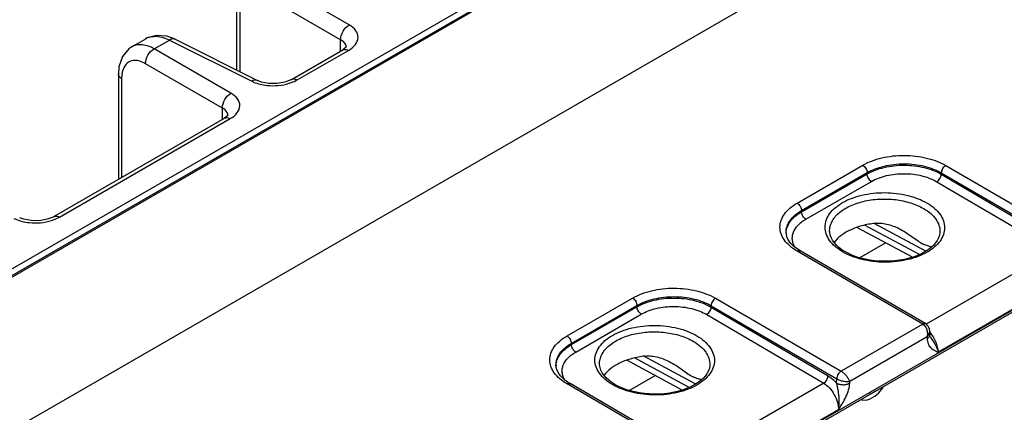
# Model space of a CAD drawing. Header units: inches. Extents: x 0 to 34, y 0 to 22.
# Tile 55 of 137: x 4.328 to 6.722, y 18.096 to 19.051. Entities that reach past the tile are written whole.
import ezdxf

# ---------------------------------------------------------------- set-up
doc = ezdxf.new("R2010")
doc.units = ezdxf.units.IN
doc.header["$LTSCALE"] = 1.87
doc.header["$MEASUREMENT"] = 0
doc.layers.get('0').update_dxf_attribs({"linetype": 'CONTINUOUS'})

msp = doc.modelspace()

# ---------------------------------------------------------------- linework, layer by layer
at = {"color": 7, "linetype": 'CONTINUOUS'}
for p, q in [((1.8635, 17.0328), (8.0567, 20.6087)), ((3.3956, 17.901), (8.069, 20.5994)), ((3.4011, 17.9006), (8.0745, 20.5989)), ((8.4087, 20.4192), (3.7297, 17.7176)), ((4.7648, 17.1987), (9.1932, 19.7556)), ((4.7677, 17.2052), (9.1961, 19.7621)), ((5.1297, 19.0383), (4.9429, 19.1461)), ((5.1088, 19.0021), (4.9221, 19.11)), ((4.8558, 19.0854), (4.8558, 18.9287)), ((4.8637, 19.0738), (4.8637, 18.9247)), ((4.6382, 19.0067), (4.6347, 19.0048)), ((4.7063, 19.0034), (4.686, 19.0109)), ((4.6008, 18.9852), (4.5937, 18.9804)), ((4.6008, 18.9852), (4.6348, 19.0048)), ((4.6554, 18.9801), (4.6924, 19.0015)), ((4.6924, 19.0015), (4.8927, 18.9014)), ((4.7063, 19.0034), (4.9066, 18.9033)), ((5.1088, 18.9748), (5.1088, 19.0021)), ((5.1211, 18.9832), (5.1137, 18.9776)), ((5.1223, 18.9838), (5.1223, 18.9839)), ((4.8422, 18.8723), (4.6554, 18.9801)), ((4.9894, 18.9058), (5.1137, 18.9776)), ((5.0034, 18.9047), (5.1278, 18.9765)), ((5.1137, 18.9776), (5.1137, 18.9776)), ((4.8213, 18.8361), (4.6346, 18.944)), ((4.5683, 18.9194), (4.5683, 18.6627)), ((4.5762, 18.9078), (4.5762, 18.6672)), ((4.9066, 18.9033), (4.9066, 18.9033)), ((4.8213, 18.8088), (4.8213, 18.8361)), ((4.8336, 18.8172), (4.8262, 18.8116)), ((4.8348, 18.8178), (4.8348, 18.8179)), ((4.4112, 18.572), (4.8262, 18.8116)), ((4.4253, 18.5709), (4.8403, 18.8105)), ((4.8262, 18.8116), (4.8262, 18.8116)), ((6.2186, 18.6049), (6.3782, 18.6971)), ((6.5797, 18.6966), (6.8848, 18.5188)), ((6.2291, 18.5868), (6.3887, 18.679)), ((6.2292, 18.5838), (6.3887, 18.6759)), ((6.3887, 18.6759), (6.3887, 18.679)), ((6.569, 18.675), (6.569, 18.6784)), ((6.569, 18.6784), (6.8741, 18.5007)), ((6.569, 18.675), (6.8533, 18.508)), ((6.2397, 18.5657), (6.3992, 18.6578)), ((6.5583, 18.6569), (6.8426, 18.4899)), ((6.2292, 18.5838), (6.2291, 18.5868)), ((6.5315, 18.4877), (6.4057, 18.5554)), ((6.1918, 18.5334), (6.1918, 18.5334)), ((6.2976, 18.5366), (6.2976, 18.5366)), ((6.4989, 18.4731), (6.3637, 18.5459)), ((6.5159, 18.4796), (6.3825, 18.5513)), ((6.5657, 18.5351), (6.5657, 18.5351)), ((6.3698, 18.4721), (6.433, 18.5086)), ((6.5238, 18.3104), (6.2186, 18.4881)), ((6.5313, 18.3111), (6.2261, 18.4888)), ((6.8426, 18.4899), (6.5321, 18.3106)), ((6.8786, 18.4253), (6.5618, 18.2424)), ((5.6591, 18.2819), (5.8187, 18.374)), ((6.0202, 18.3735), (6.3253, 18.1958)), ((5.6696, 18.2638), (5.8292, 18.3559)), ((5.6697, 18.2607), (5.8292, 18.3528)), ((5.8292, 18.3528), (5.8292, 18.3559)), ((6.0095, 18.352), (6.0095, 18.3554)), ((6.0095, 18.3554), (6.3147, 18.1776)), ((6.0095, 18.352), (6.2938, 18.1849)), ((5.6802, 18.2426), (5.8397, 18.3347)), ((5.9988, 18.3339), (6.2831, 18.1668)), ((6.5238, 18.3104), (6.3253, 18.1958)), ((6.5314, 18.3111), (6.53, 18.3116)), ((6.541, 18.2936), (6.5411, 18.285)), ((6.5344, 18.2798), (6.3464, 18.1712)), ((6.5344, 18.2798), (6.5345, 18.2755)), ((6.5424, 18.2793), (6.5424, 18.2793)), ((5.6697, 18.2607), (5.6696, 18.2638)), ((5.9394, 18.1501), (5.8042, 18.2228)), ((5.9564, 18.1565), (5.823, 18.2282)), ((5.972, 18.1647), (5.8462, 18.2324)), ((5.6323, 18.2104), (5.6323, 18.2104)), ((5.7381, 18.2135), (5.7381, 18.2135)), ((6.0062, 18.2121), (6.0062, 18.212)), ((5.8103, 18.1491), (5.8735, 18.1855)), ((6.3145, 18.1671), (6.3147, 18.1776)), ((6.3463, 18.1668), (6.3464, 18.1712)), ((5.9643, 17.9873), (5.6591, 18.1651)), ((5.9718, 17.9881), (5.6666, 18.1658)), ((6.2831, 18.1668), (5.9726, 17.9875)), ((6.4077, 18.1469), (6.3959, 18.1401)), ((6.4074, 18.1471), (6.4077, 18.1469)), ((6.4088, 18.1479), (6.4077, 18.1469)), ((6.4175, 18.1433), (6.4272, 18.1559)), ((6.4272, 18.1559), (6.4289, 18.1595)), ((6.374, 18.1279), (6.3763, 18.1265)), ((6.3747, 18.1282), (6.3763, 18.1265)), ((6.3763, 18.1265), (6.3861, 18.1253)), ((6.3861, 18.1253), (6.3959, 18.1286)), ((6.3959, 18.1401), (6.3947, 18.1398)), ((6.3956, 18.1403), (6.3959, 18.1401)), ((6.3959, 18.1286), (6.4077, 18.1354)), ((6.4077, 18.1354), (6.4175, 18.1433)), ((6.3191, 18.1022), (6.0023, 17.9193))]:
    msp.add_line(p, q, dxfattribs=at)
for points in [[(4.686, 19.0109), (4.661, 19.013), (4.6382, 19.0067)], [(5.1224, 18.9846), (5.1225, 18.985), (5.1211, 18.9832)], [(4.5937, 18.9804), (4.5781, 18.9616), (4.5696, 18.9364), (4.5683, 18.9194)], [(4.9894, 18.9058), (4.9878, 18.9049), (4.9733, 18.8993), (4.9544, 18.896), (4.9344, 18.8961), (4.9167, 18.8994), (4.9066, 18.9033)], [(4.8349, 18.8186), (4.835, 18.819), (4.8336, 18.8172)], [(4.4112, 18.572), (4.4097, 18.5711), (4.3951, 18.5655), (4.3763, 18.5622), (4.3562, 18.5623), (4.3385, 18.5656), (4.3285, 18.5695)], [(6.2261, 18.4888), (6.2199, 18.4927), (6.2136, 18.4973), (6.2081, 18.5021), (6.2034, 18.507), (6.1994, 18.5121), (6.1962, 18.5174), (6.1938, 18.5228), (6.1923, 18.5284), (6.1918, 18.5334)], [(6.3346, 18.487), (6.3274, 18.4916), (6.3202, 18.497), (6.3139, 18.5027), (6.3086, 18.5087), (6.3043, 18.5149), (6.301, 18.5213), (6.2988, 18.5278), (6.2977, 18.5345), (6.2976, 18.5366)], [(6.5657, 18.5351), (6.5656, 18.5332), (6.5646, 18.5267), (6.5625, 18.5203), (6.5593, 18.514), (6.5552, 18.508), (6.5501, 18.5022), (6.5441, 18.4966), (6.5371, 18.4913), (6.5293, 18.4863), (6.5207, 18.4817), (6.5113, 18.4775), (6.5013, 18.4738), (6.4906, 18.4706), (6.4794, 18.4679), (6.4678, 18.4659), (6.4559, 18.4644), (6.4438, 18.4635), (6.4315, 18.4633), (6.4193, 18.4636), (6.4071, 18.4647), (6.3952, 18.4663), (6.3836, 18.4685), (6.3725, 18.4713), (6.3618, 18.4746), (6.3517, 18.4785), (6.3424, 18.4828), (6.3346, 18.487)], [(6.541, 18.2936), (6.5407, 18.2965), (6.5401, 18.2997), (6.539, 18.3026), (6.5375, 18.3053), (6.5357, 18.3076), (6.5336, 18.3096), (6.5314, 18.3111)], [(6.5424, 18.2793), (6.5422, 18.2798), (6.5418, 18.2806), (6.5415, 18.2817), (6.5412, 18.2833), (6.5411, 18.285)], [(5.6666, 18.1658), (5.6604, 18.1697), (5.6541, 18.1742), (5.6486, 18.179), (5.6439, 18.184), (5.6399, 18.1891), (5.6367, 18.1944), (5.6343, 18.1998), (5.6328, 18.2054), (5.6323, 18.2104)], [(5.7751, 18.164), (5.7679, 18.1686), (5.7607, 18.174), (5.7544, 18.1797), (5.7491, 18.1857), (5.7448, 18.1919), (5.7415, 18.1982), (5.7393, 18.2048), (5.7382, 18.2115), (5.7381, 18.2135)], [(6.0062, 18.2121), (6.0061, 18.2102), (6.0051, 18.2036), (6.003, 18.1972), (5.9998, 18.191), (5.9957, 18.185), (5.9906, 18.1791), (5.9846, 18.1736), (5.9776, 18.1683), (5.9698, 18.1633), (5.9612, 18.1587), (5.9518, 18.1545), (5.9418, 18.1508), (5.9311, 18.1476), (5.9199, 18.1449), (5.9083, 18.1428), (5.8964, 18.1413), (5.8843, 18.1404), (5.872, 18.1402), (5.8598, 18.1406), (5.8476, 18.1416), (5.8357, 18.1432), (5.8241, 18.1455), (5.813, 18.1483), (5.8023, 18.1516), (5.7923, 18.1554), (5.7829, 18.1597), (5.7751, 18.164)]]:
    msp.add_lwpolyline(points, dxfattribs=at)
for centre, radius, start, end in [((4.656, 18.968), 0.0425, 107.0204, 119.9398), ((4.6197, 18.9522), 0.038, 106.2691, 119.8368), ((5.1072, 18.9839), 0.0152, 3.0837, 14.1724), ((5.1073, 18.9839), 0.015, 359.9884, 3.0412), ((4.8197, 18.8179), 0.0152, 3.0837, 14.1724), ((4.8198, 18.8179), 0.015, 359.9884, 3.0412), ((6.2351, 18.5314), 0.0432, 177.3306, 179.169), ((5.6756, 18.2084), 0.0432, 177.3306, 179.169), ((6.3255, 18.1963), 0.0216, 239.9252, 240.1386)]:
    msp.add_arc(centre, radius, start, end, dxfattribs=at)
for points, knots in [([(5.1088, 19.0021), (5.1086, 19.0093), (5.1133, 19.0237), (5.1234, 19.0349), (5.1297, 19.0383)], [0, 0, 0, 0, 0.499994, 1, 1, 1, 1]), ([(5.1278, 18.9765), (5.1342, 18.9802), (5.1452, 18.9885), (5.1534, 19.0074), (5.1465, 19.0266), (5.1359, 19.0347), (5.1297, 19.0383)], [0, 0, 0, 0, 0.282398, 0.508681, 0.729143, 1, 1, 1, 1]), ([(4.6436, 19.0087), (4.6471, 19.0097), (4.6638, 19.0126), (4.6809, 19.0073), (4.6924, 19.0015)], [0, 0, 0, 0, 0.22406, 1, 1, 1, 1]), ([(4.6554, 18.9801), (4.6515, 18.9824), (4.6372, 18.9893), (4.62, 18.9919), (4.6091, 18.9887)], [0, 0, 0, 0, 0.287044, 1, 1, 1, 1]), ([(4.7063, 19.0034), (4.7054, 19.0038), (4.7007, 19.0053), (4.6956, 19.0034), (4.6924, 19.0015)], [0, 0, 0, 0, 0.222633, 1, 1, 1, 1]), ([(5.1219, 18.9876), (5.1215, 18.989), (5.119, 18.9952), (5.1134, 18.9996), (5.1088, 19.0021)], [0, 0, 0, 0, 0.220033, 1, 1, 1, 1]), ([(4.6346, 18.944), (4.6344, 18.9511), (4.639, 18.9655), (4.6491, 18.9767), (4.6554, 18.9801)], [0, 0, 0, 0, 0.499994, 1, 1, 1, 1]), ([(5.1137, 18.9776), (5.1147, 18.9781), (5.1193, 18.9798), (5.1245, 18.9783), (5.1278, 18.9765)], [0, 0, 0, 0, 0.222728, 1, 1, 1, 1]), ([(4.6346, 18.944), (4.6244, 18.9498), (4.6057, 18.9557), (4.5857, 18.9432), (4.5807, 18.9332), (4.579, 18.9279)], [0, 0, 0, 0, 0.522796, 0.748226, 1, 1, 1, 1]), ([(4.5762, 18.9078), (4.575, 18.9086), (4.5712, 18.9113), (4.5683, 18.916), (4.5683, 18.9194)], [0, 0, 0, 0, 0.291467, 1, 1, 1, 1]), ([(4.9004, 18.9043), (4.8998, 18.9043), (4.8971, 18.9037), (4.8945, 18.9026), (4.8927, 18.9014)], [0, 0, 0, 0, 0.230672, 1, 1, 1, 1]), ([(4.8927, 18.9014), (4.8942, 18.9007), (4.9007, 18.8977), (4.9076, 18.8955), (4.9129, 18.8942)], [0, 0, 0, 0, 0.237162, 1, 1, 1, 1]), ([(4.9129, 18.8942), (4.9186, 18.8928), (4.9421, 18.8889), (4.9666, 18.891), (4.9837, 18.8963)], [0, 0, 0, 0, 0.246524, 1, 1, 1, 1]), ([(4.9837, 18.8963), (4.9855, 18.8969), (4.9923, 18.8991), (4.9989, 18.9021), (5.0034, 18.9047)], [0, 0, 0, 0, 0.262268, 1, 1, 1, 1]), ([(4.9894, 18.9058), (4.9903, 18.9063), (4.9949, 18.9081), (5.0001, 18.9065), (5.0034, 18.9047)], [0, 0, 0, 0, 0.222733, 1, 1, 1, 1]), ([(4.8213, 18.8361), (4.8211, 18.8433), (4.8258, 18.8577), (4.8359, 18.8689), (4.8422, 18.8723)], [0, 0, 0, 0, 0.499994, 1, 1, 1, 1]), ([(4.8403, 18.8105), (4.8467, 18.8142), (4.8577, 18.8225), (4.8659, 18.8414), (4.859, 18.8606), (4.8484, 18.8687), (4.8422, 18.8723)], [0, 0, 0, 0, 0.282398, 0.508681, 0.729143, 1, 1, 1, 1]), ([(4.8344, 18.8216), (4.834, 18.823), (4.8314, 18.8292), (4.8259, 18.8336), (4.8213, 18.8361)], [0, 0, 0, 0, 0.220033, 1, 1, 1, 1]), ([(4.8262, 18.8116), (4.8272, 18.8121), (4.8318, 18.8138), (4.837, 18.8123), (4.8403, 18.8105)], [0, 0, 0, 0, 0.222728, 1, 1, 1, 1]), ([(6.3782, 18.6971), (6.3851, 18.7011), (6.4001, 18.7081), (6.4247, 18.7155), (6.4513, 18.7201), (6.4789, 18.7216), (6.5065, 18.7199), (6.5331, 18.7152), (6.5577, 18.7077), (6.5728, 18.7006), (6.5797, 18.6966)], [0, 0, 0, 0, 0.1141, 0.237195, 0.366768, 0.499736, 0.63274, 0.762419, 0.885682, 1, 1, 1, 1]), ([(6.3782, 18.6971), (6.3796, 18.6962), (6.3824, 18.6939), (6.3857, 18.6894), (6.388, 18.6843), (6.3887, 18.6807), (6.3887, 18.679)], [0, 0, 0, 0, 0.236976, 0.499189, 0.761843, 1, 1, 1, 1]), ([(6.3887, 18.679), (6.3949, 18.6825), (6.4084, 18.6888), (6.4304, 18.6955), (6.4541, 18.6996), (6.4789, 18.7009), (6.5036, 18.6995), (6.5274, 18.6952), (6.5493, 18.6884), (6.5628, 18.682), (6.569, 18.6784)], [0, 0, 0, 0, 0.114145, 0.237238, 0.36678, 0.499705, 0.63267, 0.762331, 0.885612, 1, 1, 1, 1]), ([(6.3887, 18.6759), (6.3949, 18.6794), (6.4084, 18.6857), (6.4304, 18.6923), (6.4542, 18.6963), (6.4789, 18.6976), (6.5036, 18.6961), (6.5274, 18.6918), (6.5493, 18.685), (6.5628, 18.6786), (6.569, 18.675)], [0, 0, 0, 0, 0.114008, 0.237036, 0.366572, 0.499533, 0.632558, 0.762282, 0.885608, 1, 1, 1, 1]), ([(6.5797, 18.6966), (6.5782, 18.6957), (6.5753, 18.6933), (6.572, 18.6889), (6.5697, 18.6838), (6.569, 18.6802), (6.569, 18.6784)], [0, 0, 0, 0, 0.236844, 0.499187, 0.761971, 1, 1, 1, 1]), ([(6.3992, 18.6578), (6.3978, 18.6586), (6.395, 18.661), (6.3917, 18.6655), (6.3894, 18.6705), (6.3887, 18.6741), (6.3887, 18.6759)], [0, 0, 0, 0, 0.237244, 0.499463, 0.761973, 1, 1, 1, 1]), ([(6.3992, 18.6578), (6.4047, 18.6609), (6.4166, 18.6664), (6.443, 18.6744), (6.4788, 18.6781), (6.5146, 18.674), (6.541, 18.6658), (6.5529, 18.6601), (6.5583, 18.6569)], [0, 0, 0, 0, 0.114151, 0.23728, 0.499471, 0.761948, 0.885415, 1, 1, 1, 1]), ([(6.5583, 18.6569), (6.5598, 18.6578), (6.5626, 18.6602), (6.5659, 18.6646), (6.5683, 18.6697), (6.569, 18.6733), (6.569, 18.675)], [0, 0, 0, 0, 0.236981, 0.49946, 0.762231, 1, 1, 1, 1]), ([(6.329, 18.4865), (6.3226, 18.4902), (6.311, 18.4983), (6.2972, 18.513), (6.2885, 18.5293), (6.2854, 18.5465), (6.2885, 18.5637), (6.2972, 18.5799), (6.311, 18.5945), (6.3293, 18.6071), (6.3514, 18.6173), (6.3764, 18.6249), (6.4036, 18.6295), (6.4317, 18.6309), (6.4599, 18.6292), (6.487, 18.6243), (6.5121, 18.6165), (6.5274, 18.6092), (6.5345, 18.6051)], [0, 0, 0, 0, 0.060535, 0.114796, 0.163682, 0.209358, 0.254958, 0.303643, 0.357634, 0.417884, 0.484272, 0.555879, 0.631259, 0.708625, 0.786036, 0.861544, 0.933354, 1, 1, 1, 1]), ([(6.2186, 18.4881), (6.2123, 18.4917), (6.201, 18.4996), (6.1874, 18.514), (6.1789, 18.5298), (6.1759, 18.5466), (6.1788, 18.5634), (6.1874, 18.5792), (6.201, 18.5935), (6.2123, 18.6013), (6.2186, 18.6049)], [0, 0, 0, 0, 0.144884, 0.274626, 0.39142, 0.500515, 0.609515, 0.726059, 0.855466, 1, 1, 1, 1]), ([(6.2186, 18.6049), (6.2201, 18.6041), (6.2229, 18.6017), (6.2262, 18.5972), (6.2284, 18.5922), (6.2291, 18.5885), (6.2291, 18.5868)], [0, 0, 0, 0, 0.236976, 0.499189, 0.761843, 1, 1, 1, 1]), ([(6.2976, 18.5366), (6.2975, 18.5404), (6.2984, 18.5484), (6.3027, 18.5598), (6.3098, 18.5707), (6.3234, 18.5847), (6.3466, 18.5991), (6.3803, 18.6104), (6.4181, 18.6157), (6.4571, 18.6145), (6.4939, 18.6069), (6.5165, 18.5974), (6.5265, 18.5915)], [0, 0, 0, 0, 0.043179, 0.087918, 0.135696, 0.187501, 0.304299, 0.437568, 0.58172, 0.728932, 0.870821, 1, 1, 1, 1]), ([(6.5345, 18.6051), (6.5409, 18.6013), (6.5524, 18.5932), (6.5663, 18.5785), (6.575, 18.5623), (6.578, 18.5451), (6.575, 18.5279), (6.5663, 18.5117), (6.5524, 18.4971), (6.5341, 18.4845), (6.5121, 18.4742), (6.487, 18.4667), (6.4599, 18.4621), (6.4317, 18.4606), (6.4035, 18.4623), (6.3764, 18.4672), (6.3514, 18.475), (6.336, 18.4823), (6.329, 18.4865)], [0, 0, 0, 0, 0.060535, 0.114796, 0.163682, 0.209358, 0.254958, 0.303643, 0.357634, 0.417884, 0.484272, 0.555879, 0.631259, 0.708625, 0.786036, 0.861544, 0.933354, 1, 1, 1, 1]), ([(6.1918, 18.5334), (6.1917, 18.5384), (6.1932, 18.5488), (6.2008, 18.5633), (6.2131, 18.5764), (6.2234, 18.5835), (6.2291, 18.5868)], [0, 0, 0, 0, 0.218502, 0.451379, 0.710202, 1, 1, 1, 1]), ([(6.1919, 18.5334), (6.1922, 18.5382), (6.1943, 18.548), (6.2021, 18.5615), (6.214, 18.5739), (6.2238, 18.5806), (6.2292, 18.5838)], [0, 0, 0, 0, 0.218431, 0.452595, 0.71182, 1, 1, 1, 1]), ([(6.2397, 18.5657), (6.2383, 18.5665), (6.2355, 18.5689), (6.2322, 18.5734), (6.2299, 18.5784), (6.2293, 18.5821), (6.2292, 18.5838)], [0, 0, 0, 0, 0.237244, 0.499463, 0.761973, 1, 1, 1, 1]), ([(6.5265, 18.5915), (6.5324, 18.588), (6.5433, 18.5804), (6.5561, 18.5666), (6.5641, 18.5513), (6.5658, 18.5403), (6.5657, 18.5351)], [0, 0, 0, 0, 0.289471, 0.548546, 0.781743, 1, 1, 1, 1]), ([(4.3145, 18.5676), (4.3161, 18.5669), (4.3226, 18.5639), (4.3294, 18.5617), (4.3347, 18.5604)], [0, 0, 0, 0, 0.237162, 1, 1, 1, 1]), ([(4.3347, 18.5604), (4.3404, 18.559), (4.3639, 18.5551), (4.3885, 18.5572), (4.4056, 18.5625)], [0, 0, 0, 0, 0.246524, 1, 1, 1, 1]), ([(4.4056, 18.5625), (4.4074, 18.563), (4.4141, 18.5653), (4.4207, 18.5683), (4.4253, 18.5709)], [0, 0, 0, 0, 0.262268, 1, 1, 1, 1]), ([(4.4113, 18.572), (4.4122, 18.5725), (4.4168, 18.5742), (4.422, 18.5727), (4.4253, 18.5709)], [0, 0, 0, 0, 0.222733, 1, 1, 1, 1]), ([(6.2134, 18.4975), (6.2116, 18.5003), (6.2088, 18.5061), (6.2066, 18.5154), (6.2068, 18.5249), (6.2102, 18.5376), (6.2183, 18.5493), (6.2294, 18.5592), (6.2361, 18.5636), (6.2397, 18.5657)], [0, 0, 0, 0, 0.119815, 0.233742, 0.345688, 0.459924, 0.708518, 0.848618, 1, 1, 1, 1]), ([(6.4081, 18.5558), (6.3973, 18.5545), (6.3767, 18.5508), (6.3485, 18.5407), (6.3252, 18.5271), (6.313, 18.5152), (6.3085, 18.5088)], [0, 0, 0, 0, 0.287227, 0.554479, 0.79318, 1, 1, 1, 1]), ([(6.4081, 18.5558), (6.4134, 18.5564), (6.4244, 18.5564), (6.4405, 18.5534), (6.456, 18.548), (6.4659, 18.5433), (6.4707, 18.5407)], [0, 0, 0, 0, 0.248677, 0.49821, 0.748775, 1, 1, 1, 1]), ([(6.4707, 18.5407), (6.4757, 18.538), (6.4854, 18.5322), (6.4991, 18.5226), (6.512, 18.5131), (6.5208, 18.5075), (6.5252, 18.5052)], [0, 0, 0, 0, 0.261087, 0.520169, 0.77201, 1, 1, 1, 1]), ([(6.5458, 18.4982), (6.5427, 18.499), (6.5377, 18.5002), (6.5308, 18.5026), (6.5271, 18.5042), (6.5252, 18.5052)], [0, 0, 0, 0, 0.438312, 0.700526, 1, 1, 1, 1]), ([(6.2186, 18.4881), (6.2193, 18.4885), (6.2206, 18.4891), (6.2226, 18.4896), (6.2245, 18.4895), (6.2256, 18.4891), (6.2261, 18.4888)], [0, 0, 0, 0, 0.290323, 0.549714, 0.782684, 1, 1, 1, 1]), ([(5.8187, 18.374), (5.8256, 18.378), (5.8406, 18.385), (5.8652, 18.3925), (5.8918, 18.397), (5.9194, 18.3985), (5.947, 18.3969), (5.9736, 18.3922), (5.9982, 18.3846), (6.0133, 18.3775), (6.0202, 18.3735)], [0, 0, 0, 0, 0.1141, 0.237195, 0.366768, 0.499736, 0.63274, 0.762419, 0.885682, 1, 1, 1, 1]), ([(5.8187, 18.374), (5.8201, 18.3732), (5.8229, 18.3708), (5.8262, 18.3663), (5.8285, 18.3613), (5.8292, 18.3576), (5.8292, 18.3559)], [0, 0, 0, 0, 0.236976, 0.499189, 0.761843, 1, 1, 1, 1]), ([(5.8292, 18.3559), (5.8354, 18.3595), (5.8489, 18.3658), (5.8709, 18.3725), (5.8946, 18.3765), (5.9194, 18.3779), (5.9441, 18.3764), (5.9679, 18.3722), (5.9899, 18.3654), (6.0033, 18.359), (6.0095, 18.3554)], [0, 0, 0, 0, 0.114145, 0.237238, 0.36678, 0.499705, 0.63267, 0.762331, 0.885612, 1, 1, 1, 1]), ([(5.8292, 18.3528), (5.8354, 18.3564), (5.8489, 18.3626), (5.8709, 18.3692), (5.8947, 18.3732), (5.9194, 18.3745), (5.9441, 18.373), (5.9679, 18.3688), (5.9898, 18.362), (6.0033, 18.3556), (6.0095, 18.352)], [0, 0, 0, 0, 0.114008, 0.237036, 0.366572, 0.499533, 0.632558, 0.762282, 0.885608, 1, 1, 1, 1]), ([(6.0202, 18.3735), (6.0187, 18.3727), (6.0158, 18.3703), (6.0125, 18.3658), (6.0102, 18.3607), (6.0095, 18.3571), (6.0095, 18.3554)], [0, 0, 0, 0, 0.236844, 0.499187, 0.761971, 1, 1, 1, 1]), ([(5.8397, 18.3347), (5.8383, 18.3356), (5.8355, 18.3379), (5.8322, 18.3424), (5.8299, 18.3475), (5.8292, 18.3511), (5.8292, 18.3528)], [0, 0, 0, 0, 0.237244, 0.499463, 0.761973, 1, 1, 1, 1]), ([(5.8397, 18.3347), (5.8452, 18.3379), (5.8571, 18.3434), (5.8835, 18.3513), (5.9193, 18.3551), (5.9551, 18.351), (5.9815, 18.3427), (5.9934, 18.3371), (5.9988, 18.3339)], [0, 0, 0, 0, 0.114151, 0.23728, 0.499471, 0.761948, 0.885415, 1, 1, 1, 1]), ([(5.9988, 18.3339), (6.0003, 18.3348), (6.0031, 18.3371), (6.0064, 18.3416), (6.0088, 18.3467), (6.0095, 18.3503), (6.0095, 18.352)], [0, 0, 0, 0, 0.236981, 0.49946, 0.762231, 1, 1, 1, 1]), ([(5.7695, 18.1634), (5.7631, 18.1672), (5.7515, 18.1753), (5.7377, 18.19), (5.729, 18.2062), (5.7259, 18.2234), (5.729, 18.2406), (5.7377, 18.2568), (5.7515, 18.2714), (5.7698, 18.284), (5.7919, 18.2943), (5.8169, 18.3019), (5.8441, 18.3064), (5.8722, 18.3079), (5.9004, 18.3062), (5.9275, 18.3013), (5.9526, 18.2935), (5.9679, 18.2862), (5.975, 18.2821)], [0, 0, 0, 0, 0.060535, 0.114796, 0.163682, 0.209358, 0.254958, 0.303643, 0.357634, 0.417884, 0.484272, 0.555879, 0.631259, 0.708625, 0.786036, 0.861544, 0.933354, 1, 1, 1, 1]), ([(5.7381, 18.2135), (5.738, 18.2174), (5.7389, 18.2253), (5.7432, 18.2368), (5.7503, 18.2477), (5.7639, 18.2616), (5.7872, 18.2761), (5.8208, 18.2874), (5.8586, 18.2927), (5.8976, 18.2914), (5.9344, 18.2839), (5.957, 18.2743), (5.967, 18.2685)], [0, 0, 0, 0, 0.043179, 0.087918, 0.135696, 0.187501, 0.304299, 0.437568, 0.58172, 0.728932, 0.870821, 1, 1, 1, 1]), ([(6.53, 18.3116), (6.5291, 18.3119), (6.5268, 18.3118), (6.5248, 18.3109), (6.5238, 18.3104)], [0, 0, 0, 0, 0.456619, 1, 1, 1, 1]), ([(6.5313, 18.3111), (6.5308, 18.3114), (6.5297, 18.3118), (6.5278, 18.3119), (6.5258, 18.3114), (6.5244, 18.3108), (6.5238, 18.3104)], [0, 0, 0, 0, 0.217316, 0.450286, 0.709676, 1, 1, 1, 1]), ([(6.5238, 18.3104), (6.5285, 18.3076), (6.5327, 18.3011), (6.5348, 18.293), (6.5355, 18.2871), (6.5351, 18.2826), (6.5344, 18.2798)], [0, 0, 0, 0, 0.479289, 0.611923, 0.744389, 1, 1, 1, 1]), ([(6.5344, 18.2798), (6.5364, 18.2818), (6.5396, 18.2859), (6.541, 18.2912), (6.541, 18.2936)], [0, 0, 0, 0, 0.52929, 1, 1, 1, 1]), ([(6.5618, 18.2424), (6.5617, 18.2465), (6.5605, 18.2551), (6.5562, 18.2678), (6.5497, 18.2803), (6.5441, 18.288), (6.541, 18.2916)], [0, 0, 0, 0, 0.226977, 0.477051, 0.739066, 1, 1, 1, 1]), ([(5.6591, 18.1651), (5.6528, 18.1687), (5.6415, 18.1766), (5.6279, 18.1909), (5.6194, 18.2068), (5.6164, 18.2236), (5.6193, 18.2404), (5.6279, 18.2562), (5.6415, 18.2705), (5.6528, 18.2783), (5.6591, 18.2819)], [0, 0, 0, 0, 0.144884, 0.274626, 0.39142, 0.500515, 0.609515, 0.726059, 0.855466, 1, 1, 1, 1]), ([(5.6591, 18.2819), (5.6606, 18.281), (5.6634, 18.2787), (5.6667, 18.2742), (5.6689, 18.2691), (5.6696, 18.2655), (5.6696, 18.2638)], [0, 0, 0, 0, 0.236976, 0.499189, 0.761843, 1, 1, 1, 1]), ([(5.975, 18.2821), (5.9814, 18.2783), (5.9929, 18.2702), (6.0068, 18.2555), (6.0155, 18.2392), (6.0185, 18.222), (6.0155, 18.2048), (6.0068, 18.1886), (5.9929, 18.174), (5.9746, 18.1614), (5.9526, 18.1512), (5.9275, 18.1436), (5.9004, 18.139), (5.8722, 18.1376), (5.844, 18.1393), (5.8169, 18.1442), (5.7919, 18.152), (5.7765, 18.1593), (5.7695, 18.1634)], [0, 0, 0, 0, 0.060535, 0.114796, 0.163682, 0.209358, 0.254958, 0.303643, 0.357634, 0.417884, 0.484272, 0.555879, 0.631259, 0.708625, 0.786036, 0.861544, 0.933354, 1, 1, 1, 1]), ([(5.967, 18.2685), (5.9729, 18.265), (5.9838, 18.2574), (5.9966, 18.2435), (6.0046, 18.2282), (6.0063, 18.2173), (6.0062, 18.2121)], [0, 0, 0, 0, 0.289471, 0.548546, 0.781743, 1, 1, 1, 1]), ([(6.5411, 18.285), (6.5411, 18.2841), (6.5408, 18.2823), (6.5395, 18.2797), (6.5373, 18.2774), (6.5355, 18.2761), (6.5345, 18.2755)], [0, 0, 0, 0, 0.21857, 0.452166, 0.711185, 1, 1, 1, 1]), ([(6.5345, 18.2755), (6.5346, 18.271), (6.5357, 18.2645), (6.5397, 18.2572), (6.5444, 18.2516), (6.552, 18.2465), (6.5585, 18.2438), (6.5618, 18.2424)], [0, 0, 0, 0, 0.290805, 0.418063, 0.537966, 0.768912, 1, 1, 1, 1]), ([(6.5424, 18.2793), (6.5445, 18.2761), (6.5487, 18.2699), (6.5543, 18.2606), (6.5588, 18.2515), (6.5609, 18.2454), (6.5618, 18.2424)], [0, 0, 0, 0, 0.272107, 0.534098, 0.778987, 1, 1, 1, 1]), ([(5.6323, 18.2104), (5.6322, 18.2153), (5.6337, 18.2257), (5.6413, 18.2403), (5.6536, 18.2534), (5.6639, 18.2605), (5.6696, 18.2638)], [0, 0, 0, 0, 0.218502, 0.451379, 0.710202, 1, 1, 1, 1]), ([(5.6324, 18.2104), (5.6327, 18.2151), (5.6348, 18.2249), (5.6426, 18.2385), (5.6545, 18.2508), (5.6643, 18.2576), (5.6697, 18.2607)], [0, 0, 0, 0, 0.218431, 0.452595, 0.71182, 1, 1, 1, 1]), ([(5.6539, 18.1744), (5.6521, 18.1772), (5.6493, 18.183), (5.6471, 18.1924), (5.6473, 18.2018), (5.6507, 18.2146), (5.6588, 18.2263), (5.6699, 18.2361), (5.6766, 18.2405), (5.6802, 18.2426)], [0, 0, 0, 0, 0.119815, 0.233742, 0.345688, 0.459924, 0.708518, 0.848618, 1, 1, 1, 1]), ([(5.6802, 18.2426), (5.6788, 18.2435), (5.676, 18.2459), (5.6727, 18.2503), (5.6704, 18.2554), (5.6698, 18.259), (5.6697, 18.2607)], [0, 0, 0, 0, 0.237244, 0.499463, 0.761973, 1, 1, 1, 1]), ([(5.8486, 18.2327), (5.8378, 18.2315), (5.8172, 18.2277), (5.789, 18.2177), (5.7657, 18.2041), (5.7535, 18.1921), (5.749, 18.1858)], [0, 0, 0, 0, 0.287227, 0.554479, 0.79318, 1, 1, 1, 1]), ([(5.8486, 18.2327), (5.854, 18.2333), (5.8649, 18.2333), (5.881, 18.2303), (5.8965, 18.225), (5.9064, 18.2202), (5.9112, 18.2176)], [0, 0, 0, 0, 0.248677, 0.49821, 0.748775, 1, 1, 1, 1]), ([(5.9112, 18.2176), (5.9162, 18.215), (5.9259, 18.2092), (5.9396, 18.1996), (5.9525, 18.1901), (5.9613, 18.1844), (5.9657, 18.1822)], [0, 0, 0, 0, 0.261087, 0.520169, 0.77201, 1, 1, 1, 1]), ([(6.3253, 18.1958), (6.3238, 18.1949), (6.321, 18.1925), (6.3177, 18.1881), (6.3154, 18.183), (6.3147, 18.1794), (6.3147, 18.1776)], [0, 0, 0, 0, 0.236844, 0.499187, 0.761971, 1, 1, 1, 1]), ([(6.3253, 18.1958), (6.3238, 18.1949), (6.321, 18.1925), (6.3177, 18.188), (6.3154, 18.183), (6.3148, 18.1793), (6.3147, 18.1776)], [0, 0, 0, 0, 0.23658, 0.498909, 0.76183, 1, 1, 1, 1]), ([(6.3464, 18.1712), (6.3456, 18.1735), (6.3432, 18.1782), (6.3383, 18.1848), (6.3323, 18.1909), (6.3277, 18.1944), (6.3253, 18.1958)], [0, 0, 0, 0, 0.216799, 0.47672, 0.750266, 1, 1, 1, 1]), ([(5.9863, 18.1751), (5.9832, 18.1759), (5.9782, 18.1772), (5.9713, 18.1795), (5.9676, 18.1812), (5.9657, 18.1822)], [0, 0, 0, 0, 0.438367, 0.700576, 1, 1, 1, 1]), ([(6.2831, 18.1668), (6.2846, 18.1677), (6.2874, 18.1701), (6.2907, 18.1745), (6.293, 18.1796), (6.2937, 18.1832), (6.2938, 18.1849)], [0, 0, 0, 0, 0.236981, 0.49946, 0.762231, 1, 1, 1, 1]), ([(6.2938, 18.1849), (6.2956, 18.1839), (6.3033, 18.1788), (6.3099, 18.1724), (6.3145, 18.1671)], [0, 0, 0, 0, 0.234431, 1, 1, 1, 1]), ([(6.3147, 18.1776), (6.3171, 18.1762), (6.3224, 18.174), (6.3307, 18.1717), (6.3388, 18.1707), (6.3441, 18.1708), (6.3464, 18.1712)], [0, 0, 0, 0, 0.250301, 0.524327, 0.784175, 1, 1, 1, 1]), ([(5.6591, 18.1651), (5.6598, 18.1654), (5.6611, 18.1661), (5.6631, 18.1665), (5.665, 18.1665), (5.6661, 18.1661), (5.6666, 18.1658)], [0, 0, 0, 0, 0.290323, 0.549714, 0.782684, 1, 1, 1, 1]), ([(6.2831, 18.1668), (6.2883, 18.1638), (6.2982, 18.1553), (6.3095, 18.1393), (6.3172, 18.1212), (6.3192, 18.1083), (6.3191, 18.1022)], [0, 0, 0, 0, 0.237053, 0.499139, 0.761692, 1, 1, 1, 1]), ([(6.3191, 18.1022), (6.3201, 18.1074), (6.3213, 18.1182), (6.3206, 18.1345), (6.3187, 18.1482), (6.3166, 18.1591), (6.3153, 18.1645), (6.3145, 18.1671)], [0, 0, 0, 0, 0.240925, 0.492181, 0.747196, 0.874582, 1, 1, 1, 1]), ([(6.3145, 18.1671), (6.3168, 18.1658), (6.322, 18.1639), (6.3304, 18.1629), (6.3388, 18.1637), (6.344, 18.1656), (6.3463, 18.1668)], [0, 0, 0, 0, 0.237771, 0.501106, 0.76384, 1, 1, 1, 1]), ([(6.3191, 18.1022), (6.3223, 18.1074), (6.3289, 18.1177), (6.3376, 18.1337), (6.3441, 18.15), (6.3462, 18.1614), (6.3463, 18.1668)], [0, 0, 0, 0, 0.258878, 0.517525, 0.769703, 1, 1, 1, 1])]:
    msp.add_open_spline(points, degree=3, knots=knots, dxfattribs=at)
for points in [[(4.577, 18.9187), (4.5765, 18.9151), (4.5762, 18.9114), (4.5762, 18.9078)], [(4.579, 18.9279), (4.5781, 18.9249), (4.5774, 18.9218), (4.577, 18.9187)], [(4.9066, 18.9033), (4.9047, 18.9043), (4.9025, 18.9046), (4.9004, 18.9043)]]:
    msp.add_open_spline(points, degree=3, dxfattribs=at)

doc.saveas('drawing.dxf')
